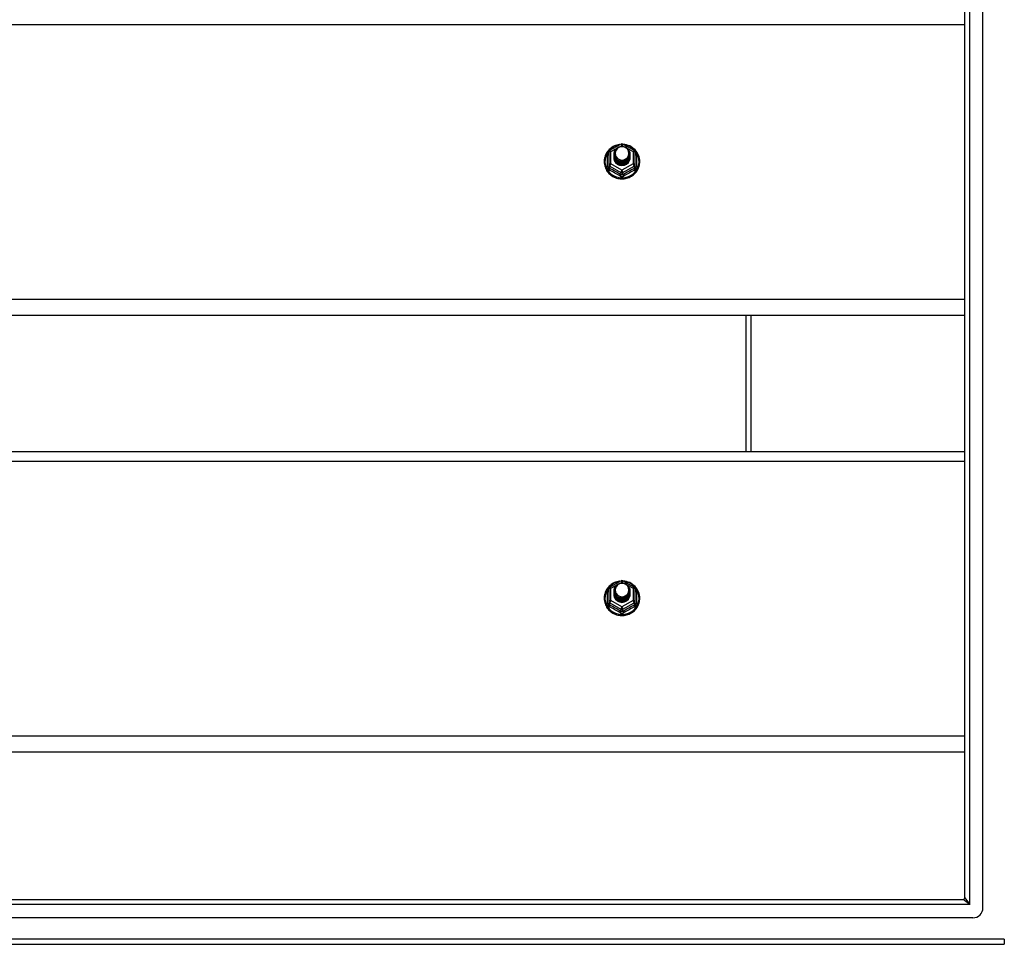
# Model space of a CAD drawing. Header units: inches. Extents: x 96 to 240, y 68 to 107.
# Tile 19 of 27: x 149 to 168, y 69 to 87. Entities that reach past the tile are written whole.
import ezdxf

# ---------------------------------------------------------------- set-up
doc = ezdxf.new("R2010")
doc.units = ezdxf.units.IN
doc.header["$MEASUREMENT"] = 0
doc.layers.add('Visible Edges(ANSI)', color=7, linetype='Continuous', lineweight=25)
doc.layers.add('Visible Tangent Edges(ANSI)', color=7, linetype='Continuous', lineweight=25)

msp = doc.modelspace()

# ---------------------------------------------------------------- linework, layer by layer
at = {"layer": 'Visible Edges(ANSI)'}
for p, q in [((167.596, 69.411), (167.596, 104.993)), ((167.242, 69.599), (167.242, 104.805)), ((160.374, 84.066), (160.588, 84.186)), ((160.627, 84.186), (160.841, 84.066)), ((160.354, 84.031), (160.354, 83.792)), ((160.454, 84), (160.454, 84.001)), ((160.454, 83.988), (160.454, 83.988)), ((160.454, 83.975), (160.454, 83.976)), ((160.454, 83.963), (160.454, 83.963)), ((160.454, 83.95), (160.454, 83.951)), ((160.454, 83.938), (160.454, 83.938)), ((160.454, 83.925), (160.454, 83.926)), ((160.761, 83.994), (160.761, 83.995)), ((160.761, 83.982), (160.761, 83.982)), ((160.761, 83.969), (160.761, 83.969)), ((160.761, 83.957), (160.761, 83.957)), ((160.761, 83.944), (160.761, 83.944)), ((160.761, 83.931), (160.761, 83.932)), ((160.862, 83.792), (160.862, 84.031)), ((160.354, 83.792), (160.354, 83.747)), ((160.59, 83.779), (160.588, 83.77)), ((160.862, 83.747), (160.862, 83.792)), ((167.242, 80.868), (130.608, 80.868)), ((163.108, 78.237), (163.108, 80.868)), ((130.608, 78.237), (167.242, 78.237)), ((160.374, 75.616), (160.588, 75.736)), ((160.627, 75.736), (160.841, 75.616)), ((160.354, 75.581), (160.354, 75.342)), ((160.454, 75.55), (160.454, 75.551)), ((160.454, 75.538), (160.454, 75.538)), ((160.454, 75.525), (160.454, 75.526)), ((160.454, 75.513), (160.454, 75.513)), ((160.454, 75.5), (160.454, 75.501)), ((160.454, 75.488), (160.454, 75.488)), ((160.761, 75.544), (160.761, 75.545)), ((160.761, 75.532), (160.761, 75.532)), ((160.761, 75.519), (160.761, 75.519)), ((160.761, 75.507), (160.761, 75.507)), ((160.761, 75.494), (160.761, 75.494)), ((160.761, 75.481), (160.761, 75.482)), ((160.862, 75.342), (160.862, 75.581)), ((160.354, 75.342), (160.354, 75.297)), ((160.454, 75.475), (160.454, 75.476)), ((160.59, 75.329), (160.588, 75.32)), ((160.862, 75.297), (160.862, 75.342)), ((167.242, 72.418), (130.608, 72.418)), ((97.005, 69.568), (167.211, 69.568)), ((167.399, 69.214), (96.816, 69.214)), ((96.207, 68.702), (168.009, 68.702))]:
    msp.add_line(p, q, dxfattribs=at)
at = {"layer": 'Visible Edges(ANSI)', "flags": 128}
for points in [[(160.582, 84.182), (160.557, 84.179), (160.532, 84.175), (160.508, 84.169), (160.485, 84.161), (160.462, 84.151), (160.439, 84.14), (160.418, 84.128), (160.398, 84.114), (160.378, 84.098), (160.36, 84.082), (160.344, 84.064), (160.328, 84.044), (160.314, 84.024), (160.302, 84.003), (160.291, 83.981), (160.282, 83.959), (160.274, 83.936), (160.269, 83.912), (160.265, 83.888), (160.263, 83.864), (160.263, 83.839), (160.264, 83.815), (160.268, 83.791), (160.273, 83.767), (160.28, 83.744), (160.288, 83.721), (160.299, 83.699), (160.311, 83.678), (160.324, 83.657), (160.339, 83.638), (160.356, 83.62), (160.373, 83.602), (160.392, 83.587), (160.412, 83.572), (160.433, 83.559), (160.455, 83.548), (160.478, 83.538), (160.502, 83.53), (160.526, 83.523), (160.55, 83.518), (160.575, 83.515), (160.6, 83.514), (160.625, 83.514), (160.649, 83.516), (160.674, 83.52), (160.698, 83.525), (160.722, 83.532), (160.745, 83.541), (160.768, 83.552), (160.79, 83.564), (160.81, 83.577), (160.83, 83.592), (160.849, 83.608), (160.866, 83.626), (160.882, 83.645), (160.896, 83.664), (160.909, 83.685), (160.921, 83.707), (160.93, 83.729), (160.938, 83.752), (160.945, 83.776), (160.949, 83.8), (160.952, 83.824), (160.953, 83.848)], [(160.475, 83.927), (160.459, 83.966), (160.454, 84.007), (160.462, 84.048), (160.482, 84.085), (160.512, 84.115), (160.55, 84.136), (160.592, 84.146), (160.636, 84.143), (160.677, 84.129), (160.713, 84.104), (160.74, 84.071), (160.757, 84.031), (160.761, 83.988), (160.753, 83.946), (160.733, 83.908), (160.703, 83.877), (160.666, 83.855), (160.623, 83.844), (160.579, 83.845), (160.538, 83.858), (160.502, 83.882), (160.475, 83.914), (160.459, 83.953), (160.454, 83.994)], [(160.492, 84.072), (160.491, 84.069), (160.489, 84.067), (160.488, 84.064), (160.487, 84.062), (160.486, 84.059), (160.485, 84.056), (160.484, 84.054), (160.483, 84.051), (160.482, 84.048), (160.482, 84.046), (160.481, 84.043), (160.48, 84.04), (160.48, 84.037), (160.479, 84.035), (160.479, 84.032), (160.479, 84.029), (160.478, 84.026), (160.478, 84.023), (160.478, 84.021), (160.478, 84.018), (160.478, 84.015), (160.478, 84.012), (160.478, 84.009), (160.478, 84.007)], [(160.494, 83.902), (160.516, 83.884), (160.543, 83.869), (160.571, 83.861), (160.601, 83.857), (160.631, 83.86), (160.66, 83.868), (160.686, 83.882), (160.71, 83.901), (160.728, 83.924), (160.742, 83.95), (160.75, 83.978), (160.752, 84.007), (160.747, 84.036), (160.736, 84.063), (160.72, 84.088), (160.699, 84.109), (160.674, 84.125), (160.645, 84.135), (160.616, 84.139), (160.586, 84.137), (160.557, 84.129), (160.531, 84.115), (160.509, 84.095), (160.492, 84.072)], [(160.953, 83.848), (160.951, 83.879), (160.947, 83.91), (160.939, 83.941), (160.929, 83.971), (160.916, 83.999), (160.9, 84.026), (160.881, 84.052), (160.86, 84.076), (160.837, 84.098), (160.812, 84.118), (160.786, 84.135), (160.757, 84.15), (160.728, 84.162), (160.697, 84.171), (160.666, 84.178), (160.634, 84.182)], [(160.454, 84), (160.454, 83.996), (160.454, 83.991), (160.455, 83.987), (160.455, 83.983), (160.456, 83.978), (160.457, 83.974), (160.458, 83.969), (160.459, 83.965), (160.46, 83.961), (160.461, 83.956), (160.463, 83.952), (160.464, 83.948), (160.466, 83.944), (160.468, 83.94), (160.47, 83.936), (160.472, 83.932), (160.474, 83.928), (160.477, 83.924), (160.479, 83.92), (160.482, 83.916), (160.485, 83.913), (160.488, 83.909), (160.491, 83.906), (160.494, 83.902)], [(160.454, 83.988), (160.455, 83.969), (160.459, 83.95), (160.466, 83.932), (160.475, 83.915), (160.486, 83.899), (160.499, 83.884), (160.514, 83.872), (160.531, 83.861), (160.549, 83.853), (160.568, 83.847), (160.588, 83.844), (160.608, 83.843), (160.628, 83.844), (160.647, 83.848), (160.666, 83.855), (160.684, 83.863), (160.701, 83.875), (160.716, 83.888), (160.729, 83.902), (160.741, 83.919), (160.75, 83.937), (160.756, 83.955), (160.76, 83.974), (160.761, 83.994)], [(160.761, 83.988), (160.761, 83.968), (160.757, 83.948), (160.751, 83.929), (160.743, 83.91), (160.732, 83.893), (160.718, 83.878), (160.703, 83.864), (160.686, 83.852), (160.668, 83.843), (160.648, 83.836), (160.628, 83.832), (160.608, 83.83), (160.587, 83.831), (160.567, 83.835), (160.547, 83.842), (160.529, 83.85), (160.512, 83.861), (160.497, 83.875), (160.484, 83.89), (160.473, 83.906), (160.464, 83.924), (160.458, 83.943), (160.455, 83.962), (160.454, 83.982)], [(160.454, 83.975), (160.455, 83.956), (160.459, 83.937), (160.466, 83.919), (160.475, 83.902), (160.486, 83.886), (160.499, 83.872), (160.514, 83.859), (160.531, 83.849), (160.549, 83.841), (160.568, 83.835), (160.588, 83.831), (160.608, 83.83), (160.628, 83.832), (160.647, 83.836), (160.666, 83.842), (160.684, 83.851), (160.701, 83.862), (160.716, 83.875), (160.729, 83.89), (160.741, 83.906), (160.75, 83.924), (160.756, 83.943), (160.76, 83.962), (160.761, 83.982)], [(160.761, 83.976), (160.761, 83.955), (160.757, 83.935), (160.751, 83.916), (160.743, 83.898), (160.732, 83.881), (160.718, 83.865), (160.703, 83.851), (160.686, 83.84), (160.668, 83.831), (160.648, 83.824), (160.628, 83.819), (160.608, 83.818), (160.587, 83.819), (160.567, 83.823), (160.547, 83.829), (160.529, 83.838), (160.512, 83.849), (160.497, 83.862), (160.484, 83.877), (160.473, 83.894), (160.464, 83.911), (160.458, 83.93), (160.455, 83.95), (160.454, 83.969)], [(160.454, 83.963), (160.455, 83.944), (160.459, 83.925), (160.466, 83.907), (160.475, 83.89), (160.486, 83.874), (160.499, 83.859), (160.514, 83.847), (160.531, 83.836), (160.549, 83.828), (160.568, 83.822), (160.588, 83.818), (160.608, 83.817), (160.628, 83.819), (160.647, 83.823), (160.666, 83.83), (160.684, 83.838), (160.701, 83.849), (160.716, 83.863), (160.729, 83.877), (160.741, 83.894), (160.75, 83.911), (160.756, 83.93), (160.76, 83.949), (160.761, 83.969)], [(160.761, 83.963), (160.761, 83.943), (160.757, 83.923), (160.751, 83.904), (160.743, 83.885), (160.732, 83.868), (160.718, 83.853), (160.703, 83.839), (160.686, 83.827), (160.668, 83.818), (160.648, 83.811), (160.628, 83.807), (160.608, 83.805), (160.587, 83.806), (160.567, 83.81), (160.547, 83.816), (160.529, 83.825), (160.512, 83.836), (160.497, 83.849), (160.484, 83.864), (160.473, 83.881), (160.464, 83.899), (160.458, 83.918), (160.455, 83.937), (160.454, 83.957)], [(160.454, 83.95), (160.455, 83.931), (160.459, 83.912), (160.466, 83.894), (160.475, 83.877), (160.486, 83.861), (160.499, 83.847), (160.514, 83.834), (160.531, 83.824), (160.549, 83.815), (160.568, 83.809), (160.588, 83.806), (160.608, 83.805), (160.628, 83.806), (160.647, 83.81), (160.666, 83.817), (160.684, 83.826), (160.701, 83.837), (160.716, 83.85), (160.729, 83.865), (160.741, 83.881), (160.75, 83.899), (160.756, 83.918), (160.76, 83.937), (160.761, 83.957)], [(160.761, 83.95), (160.761, 83.93), (160.757, 83.91), (160.751, 83.891), (160.743, 83.873), (160.732, 83.856), (160.718, 83.84), (160.703, 83.826), (160.686, 83.815), (160.668, 83.805), (160.648, 83.799), (160.628, 83.794), (160.608, 83.793), (160.587, 83.794), (160.567, 83.798), (160.547, 83.804), (160.529, 83.813), (160.512, 83.824), (160.497, 83.837), (160.484, 83.852), (160.473, 83.868), (160.464, 83.886), (160.458, 83.905), (160.455, 83.925), (160.454, 83.944)], [(160.454, 83.938), (160.455, 83.919), (160.459, 83.9), (160.466, 83.882), (160.475, 83.865), (160.486, 83.849), (160.499, 83.834), (160.514, 83.822), (160.531, 83.811), (160.549, 83.803), (160.568, 83.797), (160.588, 83.793), (160.608, 83.792), (160.628, 83.794), (160.647, 83.798), (160.666, 83.804), (160.684, 83.813), (160.701, 83.824), (160.716, 83.837), (160.729, 83.852), (160.741, 83.869), (160.75, 83.886), (160.756, 83.905), (160.76, 83.924), (160.761, 83.944)], [(160.761, 83.938), (160.761, 83.918), (160.757, 83.898), (160.751, 83.878), (160.743, 83.86), (160.732, 83.843), (160.718, 83.827), (160.703, 83.814), (160.686, 83.802), (160.668, 83.793), (160.648, 83.786), (160.628, 83.782), (160.608, 83.78), (160.587, 83.781), (160.567, 83.785), (160.547, 83.791), (160.529, 83.8), (160.512, 83.811), (160.497, 83.824), (160.484, 83.839), (160.473, 83.856), (160.464, 83.874), (160.458, 83.893), (160.455, 83.912), (160.454, 83.932)], [(160.454, 83.925), (160.455, 83.906), (160.459, 83.887), (160.466, 83.869), (160.475, 83.852), (160.486, 83.836), (160.499, 83.822), (160.514, 83.809), (160.531, 83.799), (160.549, 83.79), (160.568, 83.784), (160.588, 83.781), (160.608, 83.78), (160.628, 83.781), (160.647, 83.785), (160.666, 83.792), (160.684, 83.801), (160.701, 83.812), (160.716, 83.825), (160.729, 83.84), (160.741, 83.856), (160.75, 83.874), (160.756, 83.892), (160.76, 83.912), (160.761, 83.931)], [(160.588, 83.77), (160.58, 83.772), (160.572, 83.773), (160.564, 83.776), (160.556, 83.778), (160.549, 83.781), (160.541, 83.784), (160.534, 83.788), (160.527, 83.792), (160.52, 83.797), (160.513, 83.801), (160.507, 83.806), (160.501, 83.812), (160.496, 83.818), (160.49, 83.824), (160.485, 83.83), (160.48, 83.836), (160.476, 83.843), (160.472, 83.85), (160.469, 83.857), (160.466, 83.864), (160.463, 83.872), (160.461, 83.879), (160.459, 83.887), (160.457, 83.895)], [(160.492, 83.941), (160.491, 83.941), (160.491, 83.94), (160.49, 83.94), (160.489, 83.939), (160.489, 83.938), (160.488, 83.938), (160.487, 83.937), (160.486, 83.937), (160.486, 83.936), (160.485, 83.935), (160.484, 83.935), (160.484, 83.934), (160.483, 83.934), (160.482, 83.933), (160.481, 83.932), (160.481, 83.932), (160.48, 83.931), (160.479, 83.931), (160.479, 83.93), (160.478, 83.929), (160.477, 83.929), (160.476, 83.928), (160.476, 83.928), (160.475, 83.927)], [(160.478, 84.007), (160.478, 84.004), (160.478, 84.001), (160.478, 83.998), (160.478, 83.995), (160.478, 83.993), (160.478, 83.99), (160.478, 83.987), (160.479, 83.984), (160.479, 83.981), (160.479, 83.979), (160.48, 83.976), (160.481, 83.973), (160.481, 83.97), (160.482, 83.968), (160.483, 83.965), (160.483, 83.962), (160.484, 83.96), (160.485, 83.957), (160.486, 83.954), (160.487, 83.952), (160.488, 83.949), (160.49, 83.947), (160.491, 83.944), (160.492, 83.941)], [(160.582, 75.732), (160.557, 75.729), (160.532, 75.725), (160.508, 75.719), (160.485, 75.711), (160.462, 75.701), (160.439, 75.69), (160.418, 75.678), (160.398, 75.664), (160.378, 75.648), (160.36, 75.632), (160.344, 75.614), (160.328, 75.594), (160.314, 75.574), (160.302, 75.553), (160.291, 75.531), (160.282, 75.509), (160.274, 75.486), (160.269, 75.462), (160.265, 75.438), (160.263, 75.414), (160.263, 75.389), (160.264, 75.365), (160.268, 75.341), (160.273, 75.317), (160.28, 75.294), (160.288, 75.271), (160.299, 75.249), (160.311, 75.228), (160.324, 75.207), (160.339, 75.188), (160.356, 75.17), (160.373, 75.152), (160.392, 75.137), (160.412, 75.122), (160.433, 75.109), (160.455, 75.098), (160.478, 75.088), (160.502, 75.08), (160.526, 75.073), (160.55, 75.068), (160.575, 75.065), (160.6, 75.064), (160.625, 75.064), (160.649, 75.066), (160.674, 75.07), (160.698, 75.075), (160.722, 75.082), (160.745, 75.091), (160.768, 75.102), (160.79, 75.114), (160.81, 75.127), (160.83, 75.142), (160.849, 75.158), (160.866, 75.176), (160.882, 75.195), (160.896, 75.214), (160.909, 75.235), (160.921, 75.257), (160.93, 75.279), (160.938, 75.302), (160.945, 75.326), (160.949, 75.35), (160.952, 75.374), (160.953, 75.398)], [(160.475, 75.477), (160.459, 75.516), (160.454, 75.557), (160.462, 75.598), (160.482, 75.635), (160.512, 75.665), (160.55, 75.686), (160.592, 75.696), (160.636, 75.693), (160.677, 75.679), (160.713, 75.654), (160.74, 75.621), (160.757, 75.581), (160.761, 75.538), (160.753, 75.496), (160.733, 75.458), (160.703, 75.427), (160.666, 75.405), (160.623, 75.394), (160.579, 75.395), (160.538, 75.408), (160.502, 75.432), (160.475, 75.464), (160.459, 75.503), (160.454, 75.544)], [(160.494, 75.452), (160.516, 75.434), (160.543, 75.419), (160.571, 75.411), (160.601, 75.407), (160.631, 75.41), (160.66, 75.418), (160.686, 75.432), (160.71, 75.451), (160.728, 75.474), (160.742, 75.5), (160.75, 75.528), (160.752, 75.557), (160.747, 75.586), (160.736, 75.613), (160.72, 75.638), (160.699, 75.659), (160.674, 75.675), (160.645, 75.685), (160.616, 75.689), (160.586, 75.687), (160.557, 75.679), (160.531, 75.665), (160.509, 75.645), (160.492, 75.622)], [(160.953, 75.398), (160.951, 75.429), (160.947, 75.46), (160.939, 75.491), (160.929, 75.521), (160.916, 75.549), (160.9, 75.576), (160.881, 75.602), (160.86, 75.626), (160.837, 75.648), (160.812, 75.668), (160.786, 75.685), (160.757, 75.7), (160.728, 75.712), (160.697, 75.721), (160.666, 75.728), (160.634, 75.732)], [(160.454, 75.55), (160.454, 75.546), (160.454, 75.541), (160.455, 75.537), (160.455, 75.533), (160.456, 75.528), (160.457, 75.524), (160.458, 75.519), (160.459, 75.515), (160.46, 75.511), (160.461, 75.506), (160.463, 75.502), (160.464, 75.498), (160.466, 75.494), (160.468, 75.49), (160.47, 75.486), (160.472, 75.482), (160.474, 75.478), (160.477, 75.474), (160.479, 75.47), (160.482, 75.466), (160.485, 75.463), (160.488, 75.459), (160.491, 75.456), (160.494, 75.452)], [(160.454, 75.538), (160.455, 75.519), (160.459, 75.5), (160.466, 75.482), (160.475, 75.465), (160.486, 75.449), (160.499, 75.434), (160.514, 75.422), (160.531, 75.411), (160.549, 75.403), (160.568, 75.397), (160.588, 75.394), (160.608, 75.393), (160.628, 75.394), (160.647, 75.398), (160.666, 75.405), (160.684, 75.413), (160.701, 75.425), (160.716, 75.438), (160.729, 75.452), (160.741, 75.469), (160.75, 75.487), (160.756, 75.505), (160.76, 75.524), (160.761, 75.544)], [(160.761, 75.538), (160.761, 75.518), (160.757, 75.498), (160.751, 75.479), (160.743, 75.46), (160.732, 75.443), (160.718, 75.428), (160.703, 75.414), (160.686, 75.402), (160.668, 75.393), (160.648, 75.386), (160.628, 75.382), (160.608, 75.38), (160.587, 75.381), (160.567, 75.385), (160.547, 75.392), (160.529, 75.4), (160.512, 75.411), (160.497, 75.425), (160.484, 75.44), (160.473, 75.456), (160.464, 75.474), (160.458, 75.493), (160.455, 75.512), (160.454, 75.532)], [(160.454, 75.525), (160.455, 75.506), (160.459, 75.487), (160.466, 75.469), (160.475, 75.452), (160.486, 75.436), (160.499, 75.422), (160.514, 75.409), (160.531, 75.399), (160.549, 75.391), (160.568, 75.385), (160.588, 75.381), (160.608, 75.38), (160.628, 75.382), (160.647, 75.386), (160.666, 75.392), (160.684, 75.401), (160.701, 75.412), (160.716, 75.425), (160.729, 75.44), (160.741, 75.456), (160.75, 75.474), (160.756, 75.493), (160.76, 75.512), (160.761, 75.532)], [(160.761, 75.526), (160.761, 75.505), (160.757, 75.485), (160.751, 75.466), (160.743, 75.448), (160.732, 75.431), (160.718, 75.415), (160.703, 75.401), (160.686, 75.39), (160.668, 75.381), (160.648, 75.374), (160.628, 75.369), (160.608, 75.368), (160.587, 75.369), (160.567, 75.373), (160.547, 75.379), (160.529, 75.388), (160.512, 75.399), (160.497, 75.412), (160.484, 75.427), (160.473, 75.444), (160.464, 75.461), (160.458, 75.48), (160.455, 75.5), (160.454, 75.519)], [(160.454, 75.513), (160.455, 75.494), (160.459, 75.475), (160.466, 75.457), (160.475, 75.44), (160.486, 75.424), (160.499, 75.409), (160.514, 75.397), (160.531, 75.386), (160.549, 75.378), (160.568, 75.372), (160.588, 75.368), (160.608, 75.367), (160.628, 75.369), (160.647, 75.373), (160.666, 75.38), (160.684, 75.388), (160.701, 75.399), (160.716, 75.413), (160.729, 75.427), (160.741, 75.444), (160.75, 75.461), (160.756, 75.48), (160.76, 75.499), (160.761, 75.519)], [(160.761, 75.513), (160.761, 75.493), (160.757, 75.473), (160.751, 75.454), (160.743, 75.435), (160.732, 75.418), (160.718, 75.403), (160.703, 75.389), (160.686, 75.377), (160.668, 75.368), (160.648, 75.361), (160.628, 75.357), (160.608, 75.355), (160.587, 75.356), (160.567, 75.36), (160.547, 75.366), (160.529, 75.375), (160.512, 75.386), (160.497, 75.399), (160.484, 75.414), (160.473, 75.431), (160.464, 75.449), (160.458, 75.468), (160.455, 75.487), (160.454, 75.507)], [(160.454, 75.5), (160.455, 75.481), (160.459, 75.462), (160.466, 75.444), (160.475, 75.427), (160.486, 75.411), (160.499, 75.397), (160.514, 75.384), (160.531, 75.374), (160.549, 75.365), (160.568, 75.359), (160.588, 75.356), (160.608, 75.355), (160.628, 75.356), (160.647, 75.36), (160.666, 75.367), (160.684, 75.376), (160.701, 75.387), (160.716, 75.4), (160.729, 75.415), (160.741, 75.431), (160.75, 75.449), (160.756, 75.468), (160.76, 75.487), (160.761, 75.507)], [(160.761, 75.5), (160.761, 75.48), (160.757, 75.46), (160.751, 75.441), (160.743, 75.423), (160.732, 75.406), (160.718, 75.39), (160.703, 75.376), (160.686, 75.365), (160.668, 75.355), (160.648, 75.349), (160.628, 75.344), (160.608, 75.343), (160.587, 75.344), (160.567, 75.348), (160.547, 75.354), (160.529, 75.363), (160.512, 75.374), (160.497, 75.387), (160.484, 75.402), (160.473, 75.418), (160.464, 75.436), (160.458, 75.455), (160.455, 75.475), (160.454, 75.494)], [(160.454, 75.488), (160.455, 75.469), (160.459, 75.45), (160.466, 75.432), (160.475, 75.415), (160.486, 75.399), (160.499, 75.384), (160.514, 75.372), (160.531, 75.361), (160.549, 75.353), (160.568, 75.347), (160.588, 75.343), (160.608, 75.342), (160.628, 75.344), (160.647, 75.348), (160.666, 75.354), (160.684, 75.363), (160.701, 75.374), (160.716, 75.387), (160.729, 75.402), (160.741, 75.419), (160.75, 75.436), (160.756, 75.455), (160.76, 75.474), (160.761, 75.494)], [(160.761, 75.488), (160.761, 75.468), (160.757, 75.448), (160.751, 75.428), (160.743, 75.41), (160.732, 75.393), (160.718, 75.377), (160.703, 75.364), (160.686, 75.352), (160.668, 75.343), (160.648, 75.336), (160.628, 75.332), (160.608, 75.33), (160.587, 75.331), (160.567, 75.335), (160.547, 75.341), (160.529, 75.35), (160.512, 75.361), (160.497, 75.374), (160.484, 75.389), (160.473, 75.406), (160.464, 75.424), (160.458, 75.443), (160.455, 75.462), (160.454, 75.482)], [(160.454, 75.475), (160.455, 75.456), (160.459, 75.437), (160.466, 75.419), (160.475, 75.402), (160.486, 75.386), (160.499, 75.372), (160.514, 75.359), (160.531, 75.349), (160.549, 75.34), (160.568, 75.334), (160.588, 75.331), (160.608, 75.33), (160.628, 75.331), (160.647, 75.335), (160.666, 75.342), (160.684, 75.351), (160.701, 75.362), (160.716, 75.375), (160.729, 75.39), (160.741, 75.406), (160.75, 75.424), (160.756, 75.442), (160.76, 75.462), (160.761, 75.481)], [(160.492, 75.491), (160.491, 75.491), (160.491, 75.49), (160.49, 75.49), (160.489, 75.489), (160.489, 75.488), (160.488, 75.488), (160.487, 75.487), (160.486, 75.487), (160.486, 75.486), (160.485, 75.485), (160.484, 75.485), (160.484, 75.484), (160.483, 75.484), (160.482, 75.483), (160.481, 75.482), (160.481, 75.482), (160.48, 75.481), (160.479, 75.481), (160.479, 75.48), (160.478, 75.479), (160.477, 75.479), (160.476, 75.478), (160.476, 75.478), (160.475, 75.477)], [(160.492, 75.622), (160.491, 75.619), (160.489, 75.617), (160.488, 75.614), (160.487, 75.612), (160.486, 75.609), (160.485, 75.606), (160.484, 75.604), (160.483, 75.601), (160.482, 75.598), (160.482, 75.596), (160.481, 75.593), (160.48, 75.59), (160.48, 75.587), (160.479, 75.585), (160.479, 75.582), (160.479, 75.579), (160.478, 75.576), (160.478, 75.573), (160.478, 75.571), (160.478, 75.568), (160.478, 75.565), (160.478, 75.562), (160.478, 75.559), (160.478, 75.557)], [(160.478, 75.557), (160.478, 75.554), (160.478, 75.551), (160.478, 75.548), (160.478, 75.545), (160.478, 75.543), (160.478, 75.54), (160.478, 75.537), (160.479, 75.534), (160.479, 75.531), (160.479, 75.529), (160.48, 75.526), (160.481, 75.523), (160.481, 75.52), (160.482, 75.518), (160.483, 75.515), (160.483, 75.512), (160.484, 75.51), (160.485, 75.507), (160.486, 75.504), (160.487, 75.502), (160.488, 75.499), (160.49, 75.497), (160.491, 75.494), (160.492, 75.491)], [(160.588, 75.32), (160.58, 75.322), (160.572, 75.323), (160.564, 75.326), (160.556, 75.328), (160.549, 75.331), (160.541, 75.334), (160.534, 75.338), (160.527, 75.342), (160.52, 75.347), (160.513, 75.351), (160.507, 75.356), (160.501, 75.362), (160.496, 75.368), (160.49, 75.374), (160.485, 75.38), (160.48, 75.386), (160.476, 75.393), (160.472, 75.4), (160.469, 75.407), (160.466, 75.414), (160.463, 75.422), (160.461, 75.429), (160.459, 75.437), (160.457, 75.445)]]:
    msp.add_lwpolyline(points, dxfattribs=at)
at = {"layer": 'Visible Edges(ANSI)'}
for centre, radius, start, end in [((160.393, 84.031), 0.0394, 119.1745, 180), ((160.608, 84.151), 0.0394, 60.8255, 119.1745), ((160.822, 84.031), 0.0394, 0, 60.8255), ((160.608, 75.701), 0.0394, 60.8255, 119.1745), ((160.393, 75.581), 0.0394, 119.1745, 180), ((160.822, 75.581), 0.0394, 0, 60.8255), ((167.211, 69.599), 0.031, 270, 0), ((167.399, 69.411), 0.197, 270, 0)]:
    msp.add_arc(centre, radius, start, end, dxfattribs=at)
for centre, major_axis, start_param, end_param in [((160.608, 84.007), (0.134, 0), 3.671471, 8.899926), ((160.608, 83.922), (-0.158, 0), 6.032414, 9.675269), ((160.608, 84.002), (0.154, 0), 3.669461, 3.875388), ((160.608, 75.557), (0.134, 0), 3.671471, 8.899926), ((160.608, 75.472), (-0.158, 0), 6.032414, 9.675269), ((160.608, 75.552), (0.154, 0), 3.669461, 3.875388)]:
    msp.add_ellipse(centre, major_axis=major_axis, ratio=0.966998, start_param=start_param, end_param=end_param, dxfattribs=at)
at = {"layer": 'Visible Tangent Edges(ANSI)'}
for p, q in [((167.341, 69.469), (167.341, 104.935)), ((130.608, 86.501), (167.242, 86.501)), ((160.393, 84.041), (160.491, 84.096)), ((160.576, 84.143), (160.608, 84.161)), ((160.608, 84.161), (160.642, 84.142)), ((160.717, 84.1), (160.822, 84.041)), ((160.329, 83.744), (160.329, 83.971)), ((160.393, 83.802), (160.393, 84.041)), ((160.822, 84.041), (160.822, 83.802)), ((160.886, 83.971), (160.886, 83.744)), ((160.373, 83.759), (160.588, 83.639)), ((160.373, 83.714), (160.373, 83.759)), ((160.608, 83.682), (160.393, 83.802)), ((160.822, 83.802), (160.608, 83.682)), ((160.627, 83.639), (160.842, 83.759)), ((160.842, 83.759), (160.842, 83.714)), ((160.588, 83.639), (160.588, 83.594)), ((160.627, 83.594), (160.627, 83.639)), ((167.242, 81.182), (130.608, 81.182)), ((163.009, 78.237), (163.009, 80.868)), ((130.608, 78.051), (167.242, 78.051)), ((160.576, 75.693), (160.608, 75.711)), ((160.608, 75.711), (160.642, 75.692)), ((160.329, 75.294), (160.329, 75.521)), ((160.393, 75.591), (160.491, 75.646)), ((160.393, 75.352), (160.393, 75.591)), ((160.717, 75.65), (160.822, 75.591)), ((160.822, 75.591), (160.822, 75.352)), ((160.886, 75.521), (160.886, 75.294)), ((160.373, 75.309), (160.588, 75.189)), ((160.373, 75.264), (160.373, 75.309)), ((160.608, 75.232), (160.393, 75.352)), ((160.822, 75.352), (160.608, 75.232)), ((160.627, 75.189), (160.842, 75.309)), ((160.842, 75.309), (160.842, 75.264)), ((160.588, 75.189), (160.588, 75.144)), ((160.627, 75.144), (160.627, 75.189)), ((167.242, 72.732), (130.608, 72.732)), ((167.242, 69.599), (167.341, 69.469)), ((167.341, 69.469), (96.875, 69.469)), ((167.341, 69.469), (167.211, 69.568)), ((168.009, 68.801), (96.207, 68.801)), ((168.009, 68.801), (168.009, 68.702))]:
    msp.add_line(p, q, dxfattribs=at)
at = {"layer": 'Visible Tangent Edges(ANSI)', "flags": 128}
for points in [[(160.354, 84.024), (160.352, 84.022), (160.35, 84.02), (160.348, 84.018), (160.347, 84.016), (160.345, 84.014), (160.343, 84.012), (160.342, 84.01), (160.341, 84.008), (160.339, 84.006), (160.338, 84.004), (160.337, 84.002), (160.336, 83.999), (160.335, 83.997), (160.334, 83.995), (160.333, 83.992), (160.332, 83.99), (160.332, 83.988), (160.331, 83.985), (160.331, 83.983), (160.33, 83.981), (160.33, 83.978), (160.33, 83.976), (160.33, 83.974), (160.329, 83.971)], [(160.886, 83.971), (160.886, 83.974), (160.886, 83.976), (160.885, 83.978), (160.885, 83.981), (160.885, 83.983), (160.884, 83.985), (160.884, 83.988), (160.883, 83.99), (160.882, 83.992), (160.881, 83.995), (160.881, 83.997), (160.88, 83.999), (160.878, 84.002), (160.877, 84.004), (160.876, 84.006), (160.875, 84.008), (160.873, 84.01), (160.872, 84.012), (160.87, 84.014), (160.869, 84.016), (160.867, 84.018), (160.865, 84.02), (160.863, 84.022), (160.862, 84.024)], [(160.329, 83.744), (160.33, 83.741), (160.33, 83.738), (160.33, 83.734), (160.331, 83.731), (160.331, 83.728), (160.332, 83.725), (160.333, 83.722), (160.334, 83.719), (160.335, 83.716), (160.336, 83.713), (160.338, 83.71), (160.34, 83.707), (160.341, 83.704), (160.343, 83.702), (160.345, 83.699), (160.347, 83.697), (160.349, 83.694), (160.351, 83.692), (160.354, 83.69), (160.356, 83.688), (160.359, 83.686), (160.361, 83.685), (160.364, 83.683), (160.367, 83.682)], [(160.373, 83.714), (160.372, 83.715), (160.371, 83.715), (160.369, 83.716), (160.368, 83.717), (160.367, 83.718), (160.365, 83.719), (160.364, 83.72), (160.363, 83.722), (160.362, 83.723), (160.361, 83.724), (160.36, 83.726), (160.359, 83.727), (160.358, 83.728), (160.357, 83.73), (160.357, 83.732), (160.356, 83.733), (160.356, 83.735), (160.355, 83.736), (160.355, 83.738), (160.354, 83.74), (160.354, 83.742), (160.354, 83.743), (160.354, 83.745), (160.354, 83.747)], [(160.862, 83.747), (160.862, 83.745), (160.861, 83.743), (160.861, 83.742), (160.861, 83.74), (160.861, 83.738), (160.86, 83.736), (160.86, 83.735), (160.859, 83.733), (160.859, 83.732), (160.858, 83.73), (160.857, 83.728), (160.856, 83.727), (160.855, 83.726), (160.854, 83.724), (160.853, 83.723), (160.852, 83.722), (160.851, 83.72), (160.85, 83.719), (160.849, 83.718), (160.847, 83.717), (160.846, 83.716), (160.845, 83.715), (160.843, 83.715), (160.842, 83.714)], [(160.848, 83.682), (160.851, 83.683), (160.854, 83.685), (160.857, 83.686), (160.859, 83.688), (160.862, 83.69), (160.864, 83.692), (160.866, 83.694), (160.868, 83.697), (160.87, 83.699), (160.872, 83.702), (160.874, 83.704), (160.876, 83.707), (160.877, 83.71), (160.879, 83.713), (160.88, 83.716), (160.881, 83.719), (160.882, 83.722), (160.883, 83.725), (160.884, 83.728), (160.885, 83.731), (160.885, 83.734), (160.886, 83.738), (160.886, 83.741), (160.886, 83.744)], [(160.57, 83.568), (160.573, 83.566), (160.576, 83.565), (160.579, 83.563), (160.582, 83.562), (160.585, 83.561), (160.588, 83.56), (160.591, 83.559), (160.595, 83.559), (160.598, 83.558), (160.601, 83.558), (160.604, 83.557), (160.608, 83.557), (160.611, 83.557), (160.614, 83.558), (160.617, 83.558), (160.621, 83.559), (160.624, 83.559), (160.627, 83.56), (160.63, 83.561), (160.633, 83.562), (160.636, 83.563), (160.639, 83.565), (160.642, 83.566), (160.645, 83.568)], [(160.627, 83.594), (160.626, 83.593), (160.624, 83.592), (160.623, 83.592), (160.621, 83.591), (160.62, 83.59), (160.618, 83.59), (160.616, 83.589), (160.615, 83.589), (160.613, 83.589), (160.611, 83.588), (160.609, 83.588), (160.608, 83.588), (160.606, 83.588), (160.604, 83.588), (160.603, 83.589), (160.601, 83.589), (160.599, 83.589), (160.597, 83.59), (160.596, 83.59), (160.594, 83.591), (160.593, 83.592), (160.591, 83.592), (160.589, 83.593), (160.588, 83.594)], [(160.354, 75.574), (160.352, 75.572), (160.35, 75.57), (160.348, 75.568), (160.347, 75.566), (160.345, 75.564), (160.343, 75.562), (160.342, 75.56), (160.341, 75.558), (160.339, 75.556), (160.338, 75.554), (160.337, 75.552), (160.336, 75.549), (160.335, 75.547), (160.334, 75.545), (160.333, 75.542), (160.332, 75.54), (160.332, 75.538), (160.331, 75.535), (160.331, 75.533), (160.33, 75.531), (160.33, 75.528), (160.33, 75.526), (160.33, 75.524), (160.329, 75.521)], [(160.886, 75.521), (160.886, 75.524), (160.886, 75.526), (160.885, 75.528), (160.885, 75.531), (160.885, 75.533), (160.884, 75.535), (160.884, 75.538), (160.883, 75.54), (160.882, 75.542), (160.881, 75.545), (160.881, 75.547), (160.88, 75.549), (160.878, 75.552), (160.877, 75.554), (160.876, 75.556), (160.875, 75.558), (160.873, 75.56), (160.872, 75.562), (160.87, 75.564), (160.869, 75.566), (160.867, 75.568), (160.865, 75.57), (160.863, 75.572), (160.862, 75.574)], [(160.329, 75.294), (160.33, 75.291), (160.33, 75.288), (160.33, 75.284), (160.331, 75.281), (160.331, 75.278), (160.332, 75.275), (160.333, 75.272), (160.334, 75.269), (160.335, 75.266), (160.336, 75.263), (160.338, 75.26), (160.34, 75.257), (160.341, 75.254), (160.343, 75.252), (160.345, 75.249), (160.347, 75.247), (160.349, 75.244), (160.351, 75.242), (160.354, 75.24), (160.356, 75.238), (160.359, 75.236), (160.361, 75.235), (160.364, 75.233), (160.367, 75.232)], [(160.373, 75.264), (160.372, 75.265), (160.371, 75.265), (160.369, 75.266), (160.368, 75.267), (160.367, 75.268), (160.365, 75.269), (160.364, 75.27), (160.363, 75.272), (160.362, 75.273), (160.361, 75.274), (160.36, 75.276), (160.359, 75.277), (160.358, 75.278), (160.357, 75.28), (160.357, 75.282), (160.356, 75.283), (160.356, 75.285), (160.355, 75.286), (160.355, 75.288), (160.354, 75.29), (160.354, 75.292), (160.354, 75.293), (160.354, 75.295), (160.354, 75.297)], [(160.862, 75.297), (160.862, 75.295), (160.861, 75.293), (160.861, 75.292), (160.861, 75.29), (160.861, 75.288), (160.86, 75.286), (160.86, 75.285), (160.859, 75.283), (160.859, 75.282), (160.858, 75.28), (160.857, 75.278), (160.856, 75.277), (160.855, 75.276), (160.854, 75.274), (160.853, 75.273), (160.852, 75.272), (160.851, 75.27), (160.85, 75.269), (160.849, 75.268), (160.847, 75.267), (160.846, 75.266), (160.845, 75.265), (160.843, 75.265), (160.842, 75.264)], [(160.848, 75.232), (160.851, 75.233), (160.854, 75.235), (160.857, 75.236), (160.859, 75.238), (160.862, 75.24), (160.864, 75.242), (160.866, 75.244), (160.868, 75.247), (160.87, 75.249), (160.872, 75.252), (160.874, 75.254), (160.876, 75.257), (160.877, 75.26), (160.879, 75.263), (160.88, 75.266), (160.881, 75.269), (160.882, 75.272), (160.883, 75.275), (160.884, 75.278), (160.885, 75.281), (160.885, 75.284), (160.886, 75.288), (160.886, 75.291), (160.886, 75.294)], [(160.57, 75.118), (160.573, 75.116), (160.576, 75.115), (160.579, 75.113), (160.582, 75.112), (160.585, 75.111), (160.588, 75.11), (160.591, 75.109), (160.595, 75.109), (160.598, 75.108), (160.601, 75.108), (160.604, 75.107), (160.608, 75.107), (160.611, 75.107), (160.614, 75.108), (160.617, 75.108), (160.621, 75.109), (160.624, 75.109), (160.627, 75.11), (160.63, 75.111), (160.633, 75.112), (160.636, 75.113), (160.639, 75.115), (160.642, 75.116), (160.645, 75.118)], [(160.627, 75.144), (160.626, 75.143), (160.624, 75.142), (160.623, 75.142), (160.621, 75.141), (160.62, 75.14), (160.618, 75.14), (160.616, 75.139), (160.615, 75.139), (160.613, 75.139), (160.611, 75.138), (160.609, 75.138), (160.608, 75.138), (160.606, 75.138), (160.604, 75.138), (160.603, 75.139), (160.601, 75.139), (160.599, 75.139), (160.597, 75.14), (160.596, 75.14), (160.594, 75.141), (160.593, 75.142), (160.591, 75.142), (160.589, 75.143), (160.588, 75.144)]]:
    msp.add_lwpolyline(points, dxfattribs=at)
at = {"layer": 'Visible Tangent Edges(ANSI)'}
for centre, major_axis, ratio, start_param, end_param in [((160.608, 83.854), (0.331, 0), 0.966998, 1.708073, 7.716705), ((160.393, 84.031), (-0.0192, 0.0344), 0.127392, 4.936728, 6.283185), ((160.608, 84.151), (-0.0192, 0.0344), 0.127392, 4.936728, 6.283185), ((160.608, 84.151), (0.0192, 0.0344), 0.127392, 0, 1.346458), ((160.822, 84.031), (0.0192, 0.0344), 0.127392, 0, 1.346458), ((160.314, 83.987), (0.0394, 0), 0.420933, 5.107073, 6.283185), ((160.393, 84.031), (-0.0394, 0), 0.254784, 4.712389, 6.283185), ((160.822, 84.031), (0.0394, 0), 0.254784, 0, 1.570796), ((160.901, 83.987), (-0.0394, 0), 0.420933, 0, 1.176113), ((160.314, 83.747), (0.0394, 0), 0.080687, 5.107073, 6.283185), ((160.393, 83.792), (-0.0394, 0), 0.254784, 4.712389, 6.283185), ((160.393, 83.792), (-0.0394, 0), 0.966998, 0, 1.047198), ((160.354, 83.681), (0.0178, 0.0351), 0.295528, 4.874003, 6.050115), ((160.469, 83.457), (0.573, -0.342), 0.220649, 1.524932, 1.878631), ((160.393, 83.792), (-0.0192, -0.0344), 0.127392, 4.48805, 6.058847), ((160.481, 83.478), (-0.605, 0.361), 0.220649, 4.666525, 5.020223), ((160.608, 83.672), (-0.0192, -0.0344), 0.127392, 4.48805, 6.058847), ((160.608, 83.672), (0.0192, -0.0344), 0.127392, 0.224339, 1.795135), ((160.735, 83.478), (-0.605, -0.361), 0.220649, 4.404555, 4.758253), ((160.747, 83.457), (0.573, 0.342), 0.220649, 1.262962, 1.61666), ((160.822, 83.792), (0.0394, 0), 0.254784, 0, 1.570796), ((160.822, 83.792), (0.0192, -0.0344), 0.127392, 0.224339, 1.795135), ((160.862, 83.681), (-0.0178, 0.0351), 0.295528, 0.23307, 1.409183), ((160.822, 83.792), (0.0394, 0), 0.966998, 5.235988, 6.283185), ((160.901, 83.747), (-0.0394, 0), 0.080687, 0, 1.176113), ((160.568, 83.561), (0.0205, 0.0336), 0.044718, 0.222707, 1.398819), ((160.608, 83.672), (0.0394, 0), 0.966998, 4.18879, 5.235988), ((160.647, 83.561), (-0.0205, 0.0336), 0.044718, 4.884366, 6.060479), ((160.608, 75.404), (0.331, 0), 0.966998, 1.708073, 7.716705), ((160.608, 75.701), (-0.0192, 0.0344), 0.127392, 4.936728, 6.283185), ((160.608, 75.701), (0.0192, 0.0344), 0.127392, 0, 1.346458), ((160.314, 75.537), (0.0394, 0), 0.420933, 5.107073, 6.283185), ((160.393, 75.581), (-0.0394, 0), 0.254784, 4.712389, 6.283185), ((160.393, 75.581), (-0.0192, 0.0344), 0.127392, 4.936728, 6.283185), ((160.822, 75.581), (0.0192, 0.0344), 0.127392, 0, 1.346458), ((160.822, 75.581), (0.0394, 0), 0.254784, 0, 1.570796), ((160.901, 75.537), (-0.0394, 0), 0.420933, 0, 1.176113), ((160.314, 75.297), (0.0394, 0), 0.080687, 5.107073, 6.283185), ((160.393, 75.342), (-0.0394, 0), 0.254784, 4.712389, 6.283185), ((160.393, 75.342), (-0.0394, 0), 0.966998, 0, 1.047198), ((160.393, 75.342), (-0.0192, -0.0344), 0.127392, 4.48805, 6.058847), ((160.822, 75.342), (0.0394, 0), 0.254784, 0, 1.570796), ((160.822, 75.342), (0.0192, -0.0344), 0.127392, 0.224339, 1.795135), ((160.822, 75.342), (0.0394, 0), 0.966998, 5.235988, 6.283185), ((160.901, 75.297), (-0.0394, 0), 0.080687, 0, 1.176113), ((160.354, 75.231), (0.0178, 0.0351), 0.295528, 4.874003, 6.050115), ((160.469, 75.007), (0.573, -0.342), 0.220649, 1.524932, 1.878631), ((160.481, 75.028), (-0.605, 0.361), 0.220649, 4.666525, 5.020223), ((160.568, 75.111), (0.0205, 0.0336), 0.044718, 0.222707, 1.398819), ((160.608, 75.222), (-0.0192, -0.0344), 0.127392, 4.48805, 6.058847), ((160.608, 75.222), (0.0394, 0), 0.966998, 4.18879, 5.235988), ((160.608, 75.222), (0.0192, -0.0344), 0.127392, 0.224339, 1.795135), ((160.735, 75.028), (-0.605, -0.361), 0.220649, 4.404555, 4.758253), ((160.647, 75.111), (-0.0205, 0.0336), 0.044718, 4.884366, 6.060479), ((160.747, 75.007), (0.573, 0.342), 0.220649, 1.262962, 1.61666), ((160.862, 75.231), (-0.0178, 0.0351), 0.295528, 0.23307, 1.409183)]:
    msp.add_ellipse(centre, major_axis=major_axis, ratio=ratio, start_param=start_param, end_param=end_param, dxfattribs=at)

doc.saveas('drawing.dxf')
